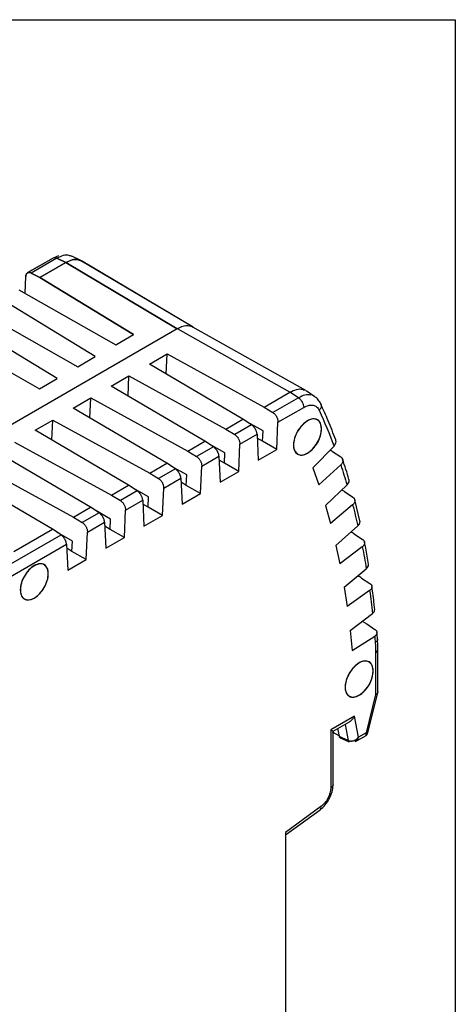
# Model space of a CAD drawing. Header units: millimetres. Extents: x 10 to 410, y 10 to 314.
# Tile 30 of 30: x 382 to 410, y 252 to 314. Entities that reach past the tile are written whole.
import ezdxf

# ---------------------------------------------------------------- set-up
doc = ezdxf.new("R2010")
doc.units = ezdxf.units.MM
doc.header["$LTSCALE"] = 1.5
doc.layers.add('TEXT', color=140, linetype='Continuous', lineweight=25)

msp = doc.modelspace()

# ---------------------------------------------------------------- linework, layer by layer
for p, q in [((384.204, 299.292), (382.576, 298.352)), ((384.204, 299.292), (382.582, 298.355)), ((384.538, 299.44), (384.204, 299.292)), ((384.538, 299.44), (384.204, 299.292)), ((385.95, 299.13), (385.385, 299.402)), ((385.968, 299.122), (385.385, 299.402)), ((384.436, 299.277), (382.828, 298.349)), ((384.436, 299.277), (382.828, 298.349)), ((383.369, 298.061), (385.003, 299.004)), ((385.003, 299.004), (383.369, 298.061)), ((384.436, 299.277), (385.003, 299.004)), ((385.003, 299.004), (384.436, 299.277)), ((385.003, 299.004), (392.022, 294.833)), ((392.032, 294.827), (385.003, 299.004)), ((393.032, 294.926), (385.991, 299.11)), ((393.032, 294.926), (386.004, 299.102)), ((382.433, 297.071), (382.48, 298.127)), ((383.369, 298.061), (382.828, 298.349)), ((382.828, 298.349), (383.369, 298.061)), ((389.271, 294.468), (383.369, 298.061)), ((383.369, 298.061), (389.271, 294.468)), ((382.04, 297.294), (388.158, 293.826)), ((386.867, 293.08), (380.964, 296.673)), ((379.636, 295.906), (385.754, 292.438)), ((384.463, 291.692), (378.56, 295.285)), ((392.032, 294.827), (374.689, 284.815)), ((392.032, 294.827), (374.689, 284.815)), ((377.232, 294.518), (383.35, 291.05)), ((388.158, 293.826), (389.271, 294.468)), ((392.022, 294.833), (392.032, 294.827)), ((392.042, 294.821), (392.032, 294.827)), ((392.042, 294.821), (392.032, 294.827)), ((399.145, 290.84), (392.042, 294.821)), ((400.156, 290.932), (393.025, 294.93)), ((400.156, 290.932), (393.025, 294.93)), ((385.754, 292.438), (386.867, 293.08)), ((390.28, 292.601), (391.392, 293.244)), ((391.337, 291.979), (391.392, 293.244)), ((391.392, 293.244), (397.511, 289.897)), ((391.392, 293.244), (397.511, 289.897)), ((396.182, 289.13), (390.28, 292.601)), ((387.875, 291.213), (388.988, 291.856)), ((388.932, 290.592), (388.988, 291.856)), ((388.988, 291.856), (395.107, 288.509)), ((383.35, 291.05), (384.463, 291.692)), ((393.778, 287.742), (387.875, 291.213)), ((397.511, 289.897), (399.145, 290.84)), ((397.511, 289.897), (399.145, 290.84)), ((399.675, 290.479), (399.145, 290.84)), ((400.72, 290.549), (400.177, 290.92)), ((400.72, 290.549), (400.177, 290.92)), ((385.471, 289.825), (386.584, 290.468)), ((386.528, 289.204), (386.584, 290.468)), ((386.584, 290.468), (392.702, 287.121)), ((399.675, 290.479), (398.068, 289.551)), ((391.374, 286.354), (385.471, 289.825)), ((397.511, 289.897), (398.068, 289.551)), ((397.511, 289.897), (398.068, 289.551)), ((398.39, 288.943), (400.01, 289.878)), ((398.39, 288.943), (400.01, 289.878)), ((383.067, 288.437), (384.18, 289.08)), ((384.124, 287.816), (384.18, 289.08)), ((384.18, 289.08), (390.298, 285.733)), ((395.107, 288.509), (396.182, 289.13)), ((396.723, 288.775), (395.663, 288.163)), ((396.723, 288.775), (396.182, 289.13)), ((397.444, 288.388), (396.463, 288.945)), ((398.314, 287.217), (398.39, 288.943)), ((398.314, 287.217), (398.39, 288.943)), ((388.97, 284.966), (383.067, 288.437)), ((395.107, 288.509), (395.663, 288.163)), ((395.986, 287.555), (397.071, 288.181)), ((395.986, 287.555), (397.071, 288.181)), ((397.071, 288.181), (397.147, 286.543)), ((397.071, 288.181), (397.147, 286.543)), ((397.415, 287.736), (397.444, 288.388)), ((397.415, 287.736), (397.444, 288.388)), ((381.776, 287.692), (387.894, 284.345)), ((392.702, 287.121), (393.778, 287.742)), ((394.319, 287.387), (393.778, 287.742)), ((395.04, 287), (394.059, 287.557)), ((395.909, 285.829), (395.986, 287.555)), ((395.909, 285.829), (395.986, 287.555)), ((397.415, 287.736), (397.082, 287.929)), ((398.314, 287.217), (397.415, 287.736)), ((386.565, 283.578), (380.663, 287.049)), ((392.702, 287.121), (393.259, 286.775)), ((394.319, 287.387), (393.259, 286.775)), ((395.011, 286.348), (395.04, 287)), ((395.011, 286.348), (395.04, 287)), ((397.147, 286.543), (398.314, 287.217)), ((397.147, 286.543), (398.314, 287.217)), ((401.923, 287.438), (400.596, 286.059)), ((401.923, 287.438), (400.596, 286.059)), ((401.827, 287.101), (402.351, 286.75)), ((401.827, 287.101), (402.351, 286.75)), ((379.372, 286.304), (385.49, 282.957)), ((390.298, 285.733), (391.374, 286.354)), ((391.915, 285.999), (391.374, 286.354)), ((393.582, 286.167), (394.666, 286.793)), ((393.582, 286.167), (394.666, 286.793)), ((394.666, 286.793), (394.743, 285.155)), ((394.666, 286.793), (394.743, 285.155)), ((395.011, 286.348), (394.678, 286.541)), ((395.909, 285.829), (395.011, 286.348)), ((384.161, 282.19), (378.259, 285.662)), ((390.298, 285.733), (390.855, 285.388)), ((391.915, 285.999), (390.855, 285.388)), ((392.636, 285.613), (391.655, 286.169)), ((393.505, 284.441), (393.582, 286.167)), ((393.505, 284.441), (393.582, 286.167)), ((394.743, 285.155), (395.909, 285.829)), ((394.743, 285.155), (395.909, 285.829)), ((400.596, 286.059), (400.972, 285)), ((400.596, 286.059), (400.972, 285)), ((402.348, 286.244), (400.972, 285)), ((391.178, 284.779), (392.262, 285.405)), ((391.178, 284.779), (392.262, 285.405)), ((392.262, 285.405), (392.339, 283.767)), ((392.262, 285.405), (392.339, 283.767)), ((392.607, 284.96), (392.274, 285.153)), ((392.607, 284.96), (392.636, 285.613)), ((392.607, 284.96), (392.636, 285.613)), ((387.894, 284.345), (388.97, 284.966)), ((389.51, 284.611), (388.451, 284)), ((389.51, 284.611), (388.97, 284.966)), ((390.231, 284.225), (389.251, 284.781)), ((391.101, 283.053), (391.178, 284.779)), ((391.101, 283.053), (391.178, 284.779)), ((392.339, 283.767), (393.505, 284.441)), ((392.339, 283.767), (393.505, 284.441)), ((393.505, 284.441), (392.607, 284.96)), ((401.391, 283.679), (402.746, 284.987)), ((402.585, 284.564), (403.108, 284.215)), ((402.585, 284.564), (403.108, 284.215)), ((387.894, 284.345), (388.451, 284)), ((388.773, 283.391), (389.858, 284.017)), ((388.773, 283.391), (389.858, 284.017)), ((389.858, 284.017), (389.934, 282.379)), ((389.858, 284.017), (389.934, 282.379)), ((390.203, 283.573), (389.87, 283.765)), ((390.203, 283.573), (390.231, 284.225)), ((390.203, 283.573), (390.231, 284.225)), ((403.557, 282.73), (403.228, 284.047)), ((403.557, 282.73), (403.228, 284.047)), ((385.49, 282.957), (386.565, 283.578)), ((387.106, 283.223), (386.047, 282.612)), ((387.106, 283.223), (386.565, 283.578)), ((387.827, 282.837), (386.847, 283.394)), ((388.697, 281.665), (388.773, 283.391)), ((388.697, 281.665), (388.773, 283.391)), ((391.101, 283.053), (390.203, 283.573)), ((401.391, 283.679), (401.705, 282.562)), ((401.391, 283.679), (401.705, 282.562)), ((403.1, 283.728), (401.705, 282.562)), ((385.49, 282.957), (386.047, 282.612)), ((386.369, 282.003), (387.454, 282.63)), ((386.369, 282.003), (387.454, 282.63)), ((387.454, 282.63), (387.53, 280.992)), ((387.454, 282.63), (387.53, 280.992)), ((387.798, 282.185), (387.827, 282.837)), ((387.798, 282.185), (387.827, 282.837)), ((389.934, 282.379), (391.101, 283.053)), ((389.934, 282.379), (391.101, 283.053)), ((381.724, 280.783), (384.161, 282.19)), ((384.702, 281.835), (384.161, 282.19)), ((385.423, 281.449), (384.443, 282.006)), ((386.293, 280.277), (386.369, 282.003)), ((386.293, 280.277), (386.369, 282.003)), ((387.798, 282.185), (387.466, 282.377)), ((388.697, 281.665), (387.798, 282.185)), ((402.048, 281.172), (403.426, 282.406)), ((380.175, 279.222), (384.702, 281.835)), ((385.394, 280.797), (385.423, 281.449)), ((385.394, 280.797), (385.423, 281.449)), ((387.53, 280.992), (388.697, 281.665)), ((387.53, 280.992), (388.697, 281.665)), ((403.199, 281.9), (403.721, 281.552)), ((403.199, 281.9), (403.721, 281.552)), ((380.548, 278.643), (385.05, 281.242)), ((380.548, 278.643), (385.05, 281.242)), ((385.05, 281.242), (385.126, 279.604)), ((385.05, 281.242), (385.126, 279.604)), ((385.394, 280.797), (385.062, 280.989)), ((386.293, 280.277), (385.394, 280.797)), ((402.048, 281.172), (402.298, 280)), ((402.048, 281.172), (402.298, 280)), ((403.709, 281.084), (402.298, 280)), ((385.126, 279.604), (386.293, 280.277)), ((385.126, 279.604), (386.293, 280.277)), ((402.564, 278.546), (403.961, 279.701)), ((403.666, 279.116), (404.187, 278.769)), ((403.666, 279.116), (404.187, 278.769)), ((402.564, 278.546), (402.751, 277.324)), ((402.564, 278.546), (402.751, 277.324)), ((404.172, 278.322), (402.751, 277.324)), ((402.938, 275.809), (404.35, 276.883)), ((403.699, 276.388), (403.984, 276.221)), ((403.699, 276.388), (403.984, 276.221)), ((402.938, 275.809), (403.06, 274.54)), ((402.938, 275.809), (403.06, 274.54)), ((403.984, 276.221), (404.505, 275.875)), ((403.06, 274.54), (404.488, 275.45)), ((403.06, 274.54), (404.488, 275.45)), ((404.69, 271.935), (404.69, 274.614)), ((404.69, 271.935), (404.69, 274.614)), ((404.543, 274.41), (404.543, 271.777)), ((404.543, 274.41), (404.543, 271.777)), ((404.543, 271.777), (403.943, 269.35)), ((404.543, 271.777), (403.943, 269.35)), ((404.055, 269.355), (404.686, 271.906)), ((404.055, 269.355), (404.686, 271.906)), ((403.216, 270.4), (401.715, 269.534)), ((403.216, 270.4), (401.715, 269.534)), ((403.47, 269.078), (403.216, 270.4)), ((403.47, 269.078), (403.216, 270.4)), ((401.715, 269.534), (401.715, 265.867)), ((401.715, 269.534), (401.715, 265.867)), ((401.861, 269.449), (402.907, 270.053)), ((401.861, 269.449), (402.907, 270.053)), ((402.149, 269.615), (402.239, 269.147)), ((402.149, 269.615), (402.239, 269.147)), ((402.617, 269.886), (402.812, 268.873)), ((402.246, 269.153), (401.835, 269.396)), ((401.861, 266.071), (401.861, 269.449)), ((401.861, 266.071), (401.861, 269.449)), ((402.246, 269.153), (401.861, 269.381)), ((402.239, 269.147), (402.812, 268.873)), ((402.239, 269.147), (402.812, 268.873)), ((402.306, 269.047), (402.88, 268.776)), ((402.306, 269.047), (402.88, 268.776)), ((403.286, 268.802), (403.943, 269.182)), ((403.286, 268.802), (403.943, 269.182)), ((403.943, 269.35), (403.47, 269.078)), ((403.943, 269.35), (403.47, 269.078)), ((403.25, 268.781), (403.283, 268.801)), ((403.25, 268.781), (403.283, 268.801)), ((401.101, 264.704), (398.868, 263.076)), ((401.101, 264.704), (398.868, 263.076)), ((398.868, 262.919), (401.042, 264.505)), ((398.868, 262.919), (401.042, 264.505)), ((398.868, 263.076), (398.868, 243.992)), ((398.868, 263.076), (398.868, 243.992))]:
    msp.add_line(p, q)
at = {"flags": 128}
for points in [[(401.135, 288.519), (401.096, 288.797), (400.982, 289.005), (400.802, 289.125), (400.574, 289.145), (400.317, 289.065), (400.055, 288.89), (399.809, 288.637), (399.603, 288.329), (399.455, 287.992), (399.377, 287.656), (399.377, 287.352), (399.455, 287.106), (399.603, 286.94), (399.809, 286.869), (400.055, 286.9), (400.317, 287.029), (400.574, 287.245), (400.802, 287.529), (400.982, 287.855), (401.096, 288.195), (401.135, 288.519)], [(383.9, 279.386), (383.861, 279.664), (383.747, 279.872), (383.568, 279.992), (383.34, 280.012), (383.083, 279.932), (382.82, 279.757), (382.575, 279.505), (382.369, 279.196), (382.22, 278.859), (382.143, 278.523), (382.143, 278.219), (382.22, 277.973), (382.369, 277.807), (382.575, 277.737), (382.82, 277.767), (383.083, 277.896), (383.34, 278.112), (383.568, 278.396), (383.747, 278.722), (383.861, 279.062), (383.9, 279.386)], [(404.395, 273.253), (404.356, 273.531), (404.241, 273.74), (404.062, 273.859), (403.834, 273.879), (403.577, 273.799), (403.314, 273.624), (403.069, 273.372), (402.863, 273.063), (402.715, 272.726), (402.637, 272.391), (402.637, 272.086), (402.715, 271.84), (402.863, 271.675), (403.069, 271.604), (403.314, 271.634), (403.577, 271.763), (403.834, 271.979), (404.062, 272.263), (404.241, 272.59), (404.356, 272.93), (404.395, 273.253)]]:
    msp.add_lwpolyline(points, dxfattribs=at)
for centre, radius, start, end in [((404.443, 274.636), 0.248, 293.88347, 354.7972), ((400.901, 264.655), 0.206, 313.13643, 14.00961)]:
    msp.add_arc(centre, radius, start, end)
for centre, major_axis, ratio, start_param, end_param in [((392.032, 293.194), (1, 1.732), 0.577352, 6.275917, 7.068456), ((392.032, 293.194), (1, 1.732), 0.577352, 0.007268, 0.785271), ((2342.865, -929.43), (3761.565, -2223.165), 0.01604, 2.122446, 2.122491), ((2341.096, -930.968), (3758.049, -2226.228), 0.015532, 2.121947, 2.122001), ((2339.305, -932.403), (3754.487, -2229.09), 0.014977, 2.121463, 2.121527), ((2337.498, -933.733), (3750.89, -2231.744), 0.014376, 2.120996, 2.121071)]:
    msp.add_ellipse(centre, major_axis=major_axis, ratio=ratio, start_param=start_param, end_param=end_param)
for points, knots in [([(384.436, 299.277), (384.391, 299.295), (384.304, 299.331), (384.237, 299.303), (384.205, 299.29)], [0, 0, 0, 0, 0.517735, 1, 1, 1, 1]), ([(384.436, 299.277), (384.391, 299.295), (384.304, 299.331), (384.237, 299.303), (384.205, 299.29)], [0, 0, 0, 0, 0.517735, 1, 1, 1, 1]), ([(385.375, 299.383), (385.323, 299.412), (385.172, 299.495), (384.845, 299.473), (384.572, 299.342), (384.436, 299.277)], [0, 0, 0, 0, 0.20779, 0.603863, 1, 1, 1, 1]), ([(385.375, 299.383), (385.323, 299.412), (385.172, 299.495), (384.845, 299.473), (384.572, 299.342), (384.436, 299.277)], [0, 0, 0, 0, 0.2077898, 0.6038634, 1, 1, 1, 1]), ([(385.003, 299.004), (385.138, 299.069), (385.409, 299.198), (385.701, 299.229), (385.824, 299.166), (385.846, 299.155)], [0, 0, 0, 0, 0.4510549, 0.9020622, 1, 1, 1, 1]), ([(385.996, 299.086), (385.927, 299.125), (385.759, 299.221), (385.411, 299.202), (385.139, 299.07), (385.003, 299.004)], [0, 0, 0, 0, 0.259548, 0.629755, 1, 1, 1, 1]), ([(382.828, 298.349), (382.814, 298.356), (382.786, 298.37), (382.744, 298.382), (382.695, 298.389), (382.641, 298.385), (382.587, 298.362), (382.542, 298.322), (382.509, 298.267), (382.487, 298.202), (382.482, 298.152), (382.48, 298.127)], [0, 0, 0, 0, 0.079776, 0.159612, 0.24069, 0.368776, 0.499867, 0.628006, 0.75917, 0.878847, 1, 1, 1, 1]), ([(382.48, 298.127), (382.482, 298.147), (382.485, 298.186), (382.498, 298.237), (382.516, 298.281), (382.54, 298.317), (382.569, 298.346), (382.601, 298.368), (382.636, 298.381), (382.673, 298.388), (382.711, 298.387), (382.75, 298.38), (382.789, 298.368), (382.815, 298.355), (382.828, 298.349)], [0, 0, 0, 0, 0.0941151, 0.1862633, 0.2764461, 0.3646655, 0.4509233, 0.5352215, 0.6175625, 0.6979486, 0.7763824, 0.8528668, 0.9274049, 1, 1, 1, 1]), ([(399.145, 290.84), (399.284, 290.903), (399.562, 291.03), (399.871, 291.055), (400.004, 290.985), (400.038, 290.967)], [0, 0, 0, 0, 0.427291, 0.854539, 1, 1, 1, 1]), ([(399.145, 290.84), (399.284, 290.903), (399.562, 291.03), (399.871, 291.055), (400.004, 290.985), (400.038, 290.967)], [0, 0, 0, 0, 0.4272913, 0.8545389, 1, 1, 1, 1]), ([(400.451, 290.655), (400.333, 290.663), (400.092, 290.68), (399.816, 290.547), (399.675, 290.479)], [0, 0, 0, 0, 0.492653, 1, 1, 1, 1]), ([(400.451, 290.655), (400.333, 290.663), (400.092, 290.68), (399.816, 290.547), (399.675, 290.479)], [0, 0, 0, 0, 0.492653, 1, 1, 1, 1]), ([(399.675, 290.479), (399.716, 290.454), (399.802, 290.382), (399.92, 290.219), (399.996, 290.034), (400.01, 289.925), (400.01, 289.878)], [0, 0, 0, 0, 0.249991, 0.499997, 0.750003, 1.000009, 1.000009, 1.000009, 1.000009]), ([(399.675, 290.479), (399.716, 290.454), (399.802, 290.382), (399.92, 290.219), (399.996, 290.034), (400.01, 289.925), (400.01, 289.878)], [0, 0, 0, 0, 0.249991, 0.499997, 0.750003, 1.000009, 1.000009, 1.000009, 1.000009]), ([(400.01, 289.878), (400.063, 289.908), (400.167, 289.96), (400.294, 290), (400.392, 290.018), (400.487, 290.025), (400.646, 290.014), (400.839, 289.923), (400.948, 289.779), (400.988, 289.691)], [0, 0, 0, 0, 0.00021866, 0.00043732, 0.00054665, 0.00065598, 0.00087464, 0.00131196, 0.001749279, 0.001749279, 0.001749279, 0.001749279]), ([(400.01, 289.878), (400.063, 289.908), (400.167, 289.96), (400.294, 290), (400.392, 290.018), (400.487, 290.025), (400.646, 290.014), (400.839, 289.923), (400.948, 289.779), (400.988, 289.691)], [0, 0, 0, 0, 0.00021866, 0.00043732, 0.00054665, 0.00065598, 0.00087464, 0.00131196, 0.001749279, 0.001749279, 0.001749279, 0.001749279]), ([(401.086, 290.11), (401.039, 290.196), (400.944, 290.368), (400.803, 290.483), (400.732, 290.54)], [0, 0, 0, 0, 0.4983985, 1, 1, 1, 1]), ([(401.086, 290.11), (401.039, 290.196), (400.944, 290.368), (400.803, 290.483), (400.732, 290.54)], [0, 0, 0, 0, 0.498399, 1, 1, 1, 1]), ([(401.082, 290.109), (401.097, 290.069), (401.129, 289.984), (401.096, 289.831), (401.024, 289.738), (400.988, 289.691)], [0, 0, 0, 0, 0.308038, 0.654019, 1, 1, 1, 1]), ([(401.082, 290.109), (401.097, 290.069), (401.129, 289.984), (401.096, 289.831), (401.024, 289.738), (400.988, 289.691)], [0, 0, 0, 0, 0.308038, 0.654019, 1, 1, 1, 1]), ([(402.031, 287.821), (401.877, 288.229), (401.582, 289.01), (401.244, 289.747), (401.083, 290.098)], [0, 0, 0, 0, 0.523382, 1, 1, 1, 1]), ([(402.031, 287.821), (401.877, 288.229), (401.582, 289.01), (401.244, 289.747), (401.083, 290.098)], [0, 0, 0, 0, 0.523382, 1, 1, 1, 1]), ([(398.068, 289.551), (398.083, 289.541), (398.115, 289.519), (398.162, 289.478), (398.208, 289.429), (398.252, 289.372), (398.292, 289.309), (398.327, 289.241), (398.356, 289.168), (398.377, 289.092), (398.39, 289.015), (398.39, 288.967), (398.39, 288.943)], [0, 0, 0, 0, 0.0873537, 0.1775051, 0.2704599, 0.366223, 0.4647988, 0.5661915, 0.6704048, 0.7774419, 0.8873061, 1, 1, 1, 1]), ([(398.068, 289.551), (398.083, 289.541), (398.115, 289.519), (398.162, 289.478), (398.208, 289.429), (398.252, 289.372), (398.292, 289.309), (398.327, 289.241), (398.356, 289.168), (398.377, 289.092), (398.39, 289.015), (398.39, 288.967), (398.39, 288.943)], [0, 0, 0, 0, 0.087354, 0.177505, 0.27046, 0.366223, 0.464799, 0.566191, 0.670405, 0.777442, 0.887306, 1, 1, 1, 1]), ([(397.071, 288.181), (397.069, 288.2), (397.066, 288.239), (397.053, 288.3), (397.034, 288.361), (397.01, 288.421), (396.982, 288.479), (396.95, 288.535), (396.915, 288.587), (396.878, 288.634), (396.84, 288.677), (396.801, 288.715), (396.762, 288.748), (396.736, 288.766), (396.723, 288.775)], [0, 0, 0, 0, 0.0941151, 0.1862633, 0.2764461, 0.3646655, 0.4509233, 0.5352215, 0.6175625, 0.6979486, 0.7763824, 0.8528668, 0.9274049, 1, 1, 1, 1]), ([(397.071, 288.181), (397.069, 288.2), (397.066, 288.239), (397.053, 288.3), (397.034, 288.361), (397.01, 288.421), (396.982, 288.479), (396.95, 288.535), (396.915, 288.587), (396.878, 288.634), (396.84, 288.677), (396.801, 288.715), (396.762, 288.748), (396.736, 288.766), (396.723, 288.775)], [0, 0, 0, 0, 0.094115, 0.186263, 0.276446, 0.364666, 0.450923, 0.535222, 0.617562, 0.697949, 0.776382, 0.852867, 0.927405, 1, 1, 1, 1]), ([(401.135, 288.519), (401.135, 288.652), (401.112, 288.773), (401.024, 288.968), (400.958, 289.044), (400.794, 289.138), (400.696, 289.157), (400.483, 289.136), (400.367, 289.096), (400.136, 288.962), (400.02, 288.869), (399.806, 288.643), (399.708, 288.511), (399.544, 288.228), (399.479, 288.077), (399.39, 287.779), (399.367, 287.632), (399.367, 287.498)], [0, 0, 0, 0, 0.125, 0.125, 0.25, 0.25, 0.375, 0.375, 0.5, 0.5, 0.625, 0.625, 0.75, 0.75, 0.875, 0.875, 1, 1, 1, 1]), ([(395.663, 288.163), (395.679, 288.153), (395.711, 288.131), (395.758, 288.09), (395.804, 288.041), (395.848, 287.985), (395.888, 287.921), (395.923, 287.853), (395.952, 287.78), (395.973, 287.704), (395.986, 287.628), (395.986, 287.579), (395.986, 287.555)], [0, 0, 0, 0, 0.087354, 0.177505, 0.27046, 0.366223, 0.464799, 0.566191, 0.670405, 0.777442, 0.887306, 1, 1, 1, 1]), ([(395.663, 288.163), (395.679, 288.153), (395.711, 288.131), (395.758, 288.09), (395.804, 288.041), (395.848, 287.985), (395.888, 287.921), (395.923, 287.853), (395.952, 287.78), (395.973, 287.704), (395.986, 287.628), (395.986, 287.579), (395.986, 287.555)], [0, 0, 0, 0, 0.087354, 0.177505, 0.27046, 0.366223, 0.464799, 0.566191, 0.670405, 0.777442, 0.887306, 1, 1, 1, 1]), ([(399.367, 287.498), (399.367, 287.365), (399.39, 287.244), (399.479, 287.049), (399.544, 286.973), (399.708, 286.879), (399.806, 286.86), (400.02, 286.881), (400.136, 286.921), (400.367, 287.055), (400.483, 287.148), (400.696, 287.374), (400.794, 287.506), (400.958, 287.789), (401.024, 287.94), (401.112, 288.238), (401.135, 288.385), (401.135, 288.519)], [0, 0, 0, 0, 0.125, 0.125, 0.25, 0.25, 0.375, 0.375, 0.5, 0.5, 0.625, 0.625, 0.75, 0.75, 0.875, 0.875, 1, 1, 1, 1]), ([(401.923, 287.438), (401.958, 287.482), (402.031, 287.573), (402.067, 287.714), (402.039, 287.79), (402.028, 287.82)], [0, 0, 0, 0, 0.359147, 0.745693, 1, 1, 1, 1]), ([(401.923, 287.438), (401.958, 287.482), (402.031, 287.573), (402.067, 287.714), (402.039, 287.79), (402.028, 287.82)], [0, 0, 0, 0, 0.3591468, 0.7456931, 1, 1, 1, 1]), ([(394.666, 286.793), (394.665, 286.813), (394.662, 286.851), (394.649, 286.912), (394.63, 286.973), (394.606, 287.033), (394.578, 287.091), (394.546, 287.147), (394.511, 287.199), (394.474, 287.246), (394.435, 287.289), (394.396, 287.327), (394.357, 287.36), (394.332, 287.378), (394.319, 287.387)], [0, 0, 0, 0, 0.094115, 0.186263, 0.276446, 0.364666, 0.450923, 0.535222, 0.617562, 0.697949, 0.776382, 0.852867, 0.927405, 1, 1, 1, 1]), ([(394.666, 286.793), (394.665, 286.813), (394.662, 286.851), (394.649, 286.912), (394.63, 286.973), (394.606, 287.033), (394.578, 287.091), (394.546, 287.147), (394.511, 287.199), (394.474, 287.246), (394.435, 287.289), (394.396, 287.327), (394.357, 287.36), (394.332, 287.378), (394.319, 287.387)], [0, 0, 0, 0, 0.094115, 0.186263, 0.276446, 0.364666, 0.450923, 0.535222, 0.617562, 0.697949, 0.776382, 0.852867, 0.927405, 1, 1, 1, 1]), ([(393.259, 286.775), (393.275, 286.765), (393.307, 286.744), (393.354, 286.702), (393.4, 286.653), (393.444, 286.597), (393.484, 286.534), (393.519, 286.465), (393.548, 286.392), (393.569, 286.316), (393.582, 286.24), (393.582, 286.191), (393.582, 286.167)], [0, 0, 0, 0, 0.0873537, 0.1775051, 0.2704599, 0.366223, 0.4647988, 0.5661915, 0.6704048, 0.7774419, 0.8873061, 1, 1, 1, 1]), ([(393.259, 286.775), (393.275, 286.765), (393.307, 286.744), (393.354, 286.702), (393.4, 286.653), (393.444, 286.597), (393.484, 286.534), (393.519, 286.465), (393.548, 286.392), (393.569, 286.316), (393.582, 286.24), (393.582, 286.191), (393.582, 286.167)], [0, 0, 0, 0, 0.087354, 0.177505, 0.27046, 0.366223, 0.464799, 0.566191, 0.670405, 0.777442, 0.887306, 1, 1, 1, 1]), ([(402.351, 286.75), (402.366, 286.739), (402.396, 286.717), (402.431, 286.677), (402.459, 286.632), (402.478, 286.582), (402.486, 286.528), (402.483, 286.471), (402.468, 286.412), (402.44, 286.354), (402.401, 286.296), (402.365, 286.262), (402.348, 286.244)], [0, 0, 0, 0, 0.09087, 0.18376, 0.278675, 0.375618, 0.474591, 0.575597, 0.678638, 0.783718, 0.890838, 1, 1, 1, 1]), ([(402.351, 286.75), (402.366, 286.739), (402.396, 286.717), (402.431, 286.677), (402.459, 286.632), (402.478, 286.582), (402.486, 286.528), (402.483, 286.471), (402.468, 286.412), (402.44, 286.354), (402.401, 286.296), (402.365, 286.262), (402.348, 286.244)], [0, 0, 0, 0, 0.09087, 0.18376, 0.278675, 0.375618, 0.474591, 0.575597, 0.678638, 0.783718, 0.890838, 1, 1, 1, 1]), ([(402.862, 285.336), (402.802, 285.548), (402.681, 285.978), (402.537, 286.386), (402.464, 286.593)], [0, 0, 0, 0, 0.493806, 1, 1, 1, 1]), ([(402.862, 285.336), (402.802, 285.548), (402.681, 285.978), (402.537, 286.386), (402.464, 286.593)], [0, 0, 0, 0, 0.493806, 1, 1, 1, 1]), ([(392.262, 285.405), (392.261, 285.425), (392.258, 285.463), (392.245, 285.524), (392.226, 285.585), (392.202, 285.645), (392.174, 285.703), (392.142, 285.759), (392.107, 285.811), (392.07, 285.859), (392.031, 285.901), (391.992, 285.939), (391.953, 285.972), (391.927, 285.99), (391.915, 285.999)], [0, 0, 0, 0, 0.0941151, 0.1862633, 0.2764461, 0.3646655, 0.4509233, 0.5352215, 0.6175625, 0.6979486, 0.7763824, 0.8528668, 0.9274049, 1, 1, 1, 1]), ([(392.262, 285.405), (392.261, 285.425), (392.258, 285.463), (392.245, 285.524), (392.226, 285.585), (392.202, 285.645), (392.174, 285.703), (392.142, 285.759), (392.107, 285.811), (392.07, 285.859), (392.031, 285.901), (391.992, 285.939), (391.953, 285.972), (391.927, 285.99), (391.915, 285.999)], [0, 0, 0, 0, 0.094115, 0.186263, 0.276446, 0.364666, 0.450923, 0.535222, 0.617562, 0.697949, 0.776382, 0.852867, 0.927405, 1, 1, 1, 1]), ([(390.855, 285.388), (390.871, 285.377), (390.903, 285.356), (390.95, 285.314), (390.996, 285.265), (391.04, 285.209), (391.08, 285.146), (391.115, 285.077), (391.144, 285.004), (391.165, 284.928), (391.178, 284.852), (391.178, 284.804), (391.178, 284.779)], [0, 0, 0, 0, 0.087354, 0.177505, 0.27046, 0.366223, 0.464799, 0.566191, 0.670405, 0.777442, 0.887306, 1, 1, 1, 1]), ([(390.855, 285.388), (390.871, 285.377), (390.903, 285.356), (390.95, 285.314), (390.996, 285.265), (391.04, 285.209), (391.08, 285.146), (391.115, 285.077), (391.144, 285.004), (391.165, 284.928), (391.178, 284.852), (391.178, 284.804), (391.178, 284.779)], [0, 0, 0, 0, 0.0873537, 0.1775051, 0.2704599, 0.366223, 0.4647988, 0.5661915, 0.6704048, 0.7774419, 0.8873061, 1, 1, 1, 1]), ([(402.746, 284.987), (402.782, 285.029), (402.856, 285.116), (402.894, 285.245), (402.869, 285.313), (402.861, 285.336)], [0, 0, 0, 0, 0.379224, 0.78738, 1, 1, 1, 1]), ([(402.746, 284.987), (402.782, 285.029), (402.856, 285.116), (402.894, 285.245), (402.869, 285.313), (402.861, 285.336)], [0, 0, 0, 0, 0.379224, 0.78738, 1, 1, 1, 1]), ([(389.858, 284.017), (389.857, 284.037), (389.853, 284.075), (389.84, 284.136), (389.822, 284.197), (389.798, 284.257), (389.769, 284.316), (389.737, 284.371), (389.702, 284.423), (389.665, 284.471), (389.627, 284.514), (389.588, 284.551), (389.549, 284.584), (389.523, 284.602), (389.51, 284.611)], [0, 0, 0, 0, 0.0941151, 0.1862633, 0.2764461, 0.3646655, 0.4509233, 0.5352215, 0.6175625, 0.6979486, 0.7763824, 0.8528668, 0.9274049, 1, 1, 1, 1]), ([(389.858, 284.017), (389.857, 284.037), (389.853, 284.075), (389.84, 284.136), (389.822, 284.197), (389.798, 284.257), (389.769, 284.316), (389.737, 284.371), (389.702, 284.423), (389.665, 284.471), (389.627, 284.514), (389.588, 284.551), (389.549, 284.584), (389.523, 284.602), (389.51, 284.611)], [0, 0, 0, 0, 0.094115, 0.186263, 0.276446, 0.364666, 0.450923, 0.535222, 0.617562, 0.697949, 0.776382, 0.852867, 0.927405, 1, 1, 1, 1]), ([(388.451, 284), (388.467, 283.989), (388.499, 283.968), (388.546, 283.926), (388.592, 283.877), (388.635, 283.821), (388.675, 283.758), (388.711, 283.689), (388.74, 283.616), (388.761, 283.54), (388.773, 283.464), (388.773, 283.416), (388.773, 283.391)], [0, 0, 0, 0, 0.087354, 0.177505, 0.27046, 0.366223, 0.464799, 0.566191, 0.670405, 0.777442, 0.887306, 1, 1, 1, 1]), ([(388.451, 284), (388.467, 283.989), (388.499, 283.968), (388.546, 283.926), (388.592, 283.877), (388.635, 283.821), (388.675, 283.758), (388.711, 283.689), (388.74, 283.616), (388.761, 283.54), (388.773, 283.464), (388.773, 283.416), (388.773, 283.391)], [0, 0, 0, 0, 0.087354, 0.177505, 0.27046, 0.366223, 0.464799, 0.566191, 0.670405, 0.777442, 0.887306, 1, 1, 1, 1]), ([(403.108, 284.215), (403.123, 284.204), (403.153, 284.182), (403.189, 284.143), (403.216, 284.098), (403.234, 284.05), (403.242, 283.998), (403.238, 283.943), (403.222, 283.887), (403.194, 283.831), (403.154, 283.777), (403.118, 283.744), (403.1, 283.728)], [0, 0, 0, 0, 0.09087, 0.18376, 0.278675, 0.375618, 0.474591, 0.575597, 0.678638, 0.783718, 0.890838, 1, 1, 1, 1]), ([(403.108, 284.215), (403.123, 284.204), (403.153, 284.182), (403.189, 284.143), (403.216, 284.098), (403.234, 284.05), (403.242, 283.998), (403.238, 283.943), (403.222, 283.887), (403.194, 283.831), (403.154, 283.777), (403.118, 283.744), (403.1, 283.728)], [0, 0, 0, 0, 0.0908696, 0.1837602, 0.2786751, 0.3756176, 0.4745905, 0.5755966, 0.6786383, 0.783718, 0.890838, 1, 1, 1, 1]), ([(387.454, 282.63), (387.452, 282.649), (387.449, 282.687), (387.436, 282.748), (387.418, 282.809), (387.394, 282.869), (387.365, 282.928), (387.333, 282.983), (387.298, 283.035), (387.261, 283.083), (387.223, 283.126), (387.184, 283.164), (387.145, 283.197), (387.119, 283.215), (387.106, 283.223)], [0, 0, 0, 0, 0.094115, 0.186263, 0.276446, 0.364666, 0.450923, 0.535222, 0.617562, 0.697949, 0.776382, 0.852867, 0.927405, 1, 1, 1, 1]), ([(387.454, 282.63), (387.452, 282.649), (387.449, 282.687), (387.436, 282.748), (387.418, 282.809), (387.394, 282.869), (387.365, 282.928), (387.333, 282.983), (387.298, 283.035), (387.261, 283.083), (387.223, 283.126), (387.184, 283.164), (387.145, 283.197), (387.119, 283.215), (387.106, 283.223)], [0, 0, 0, 0, 0.0941151, 0.1862633, 0.2764461, 0.3646655, 0.4509233, 0.5352215, 0.6175625, 0.6979486, 0.7763824, 0.8528668, 0.9274049, 1, 1, 1, 1]), ([(386.047, 282.612), (386.063, 282.601), (386.095, 282.58), (386.142, 282.538), (386.188, 282.489), (386.231, 282.433), (386.271, 282.37), (386.306, 282.301), (386.335, 282.228), (386.356, 282.153), (386.369, 282.076), (386.369, 282.028), (386.369, 282.003)], [0, 0, 0, 0, 0.087354, 0.177505, 0.27046, 0.366223, 0.464799, 0.566191, 0.670405, 0.777442, 0.887306, 1, 1, 1, 1]), ([(386.047, 282.612), (386.063, 282.601), (386.095, 282.58), (386.142, 282.538), (386.188, 282.489), (386.231, 282.433), (386.271, 282.37), (386.306, 282.301), (386.335, 282.228), (386.356, 282.153), (386.369, 282.076), (386.369, 282.028), (386.369, 282.003)], [0, 0, 0, 0, 0.087354, 0.177505, 0.27046, 0.366223, 0.464799, 0.566191, 0.670405, 0.777442, 0.887306, 1, 1, 1, 1]), ([(403.426, 282.406), (403.462, 282.445), (403.538, 282.527), (403.577, 282.647), (403.555, 282.709), (403.549, 282.727)], [0, 0, 0, 0, 0.393523, 0.817068, 1, 1, 1, 1]), ([(403.426, 282.406), (403.462, 282.445), (403.538, 282.527), (403.577, 282.647), (403.555, 282.709), (403.549, 282.727)], [0, 0, 0, 0, 0.393523, 0.817068, 1, 1, 1, 1]), ([(385.05, 281.242), (385.048, 281.261), (385.045, 281.299), (385.032, 281.36), (385.013, 281.421), (384.989, 281.481), (384.961, 281.54), (384.929, 281.595), (384.894, 281.647), (384.857, 281.695), (384.819, 281.738), (384.78, 281.776), (384.741, 281.809), (384.715, 281.827), (384.702, 281.835)], [0, 0, 0, 0, 0.094115, 0.186263, 0.276446, 0.364666, 0.450923, 0.535222, 0.617562, 0.697949, 0.776382, 0.852867, 0.927405, 1, 1, 1, 1]), ([(385.05, 281.242), (385.048, 281.261), (385.045, 281.299), (385.032, 281.36), (385.013, 281.421), (384.989, 281.481), (384.961, 281.54), (384.929, 281.595), (384.894, 281.647), (384.857, 281.695), (384.819, 281.738), (384.78, 281.776), (384.741, 281.809), (384.715, 281.827), (384.702, 281.835)], [0, 0, 0, 0, 0.094115, 0.186263, 0.276446, 0.364666, 0.450923, 0.535222, 0.617562, 0.697949, 0.776382, 0.852867, 0.927405, 1, 1, 1, 1]), ([(403.721, 281.552), (403.736, 281.541), (403.766, 281.519), (403.801, 281.48), (403.829, 281.437), (403.846, 281.39), (403.854, 281.34), (403.849, 281.287), (403.833, 281.234), (403.804, 281.181), (403.764, 281.13), (403.727, 281.1), (403.709, 281.084)], [0, 0, 0, 0, 0.09087, 0.18376, 0.278675, 0.375618, 0.474591, 0.575597, 0.678638, 0.783718, 0.890838, 1, 1, 1, 1]), ([(403.721, 281.552), (403.736, 281.541), (403.766, 281.519), (403.801, 281.48), (403.829, 281.437), (403.846, 281.39), (403.854, 281.34), (403.849, 281.287), (403.833, 281.234), (403.804, 281.181), (403.764, 281.13), (403.727, 281.1), (403.709, 281.084)], [0, 0, 0, 0, 0.09087, 0.18376, 0.278675, 0.375618, 0.474591, 0.575597, 0.678638, 0.783718, 0.890838, 1, 1, 1, 1]), ([(404.092, 279.991), (404.039, 280.329), (403.966, 280.798), (403.869, 281.248), (403.842, 281.373)], [0, 0, 0, 0, 0.721983, 1, 1, 1, 1]), ([(404.092, 279.991), (404.039, 280.329), (403.966, 280.798), (403.869, 281.248), (403.842, 281.373)], [0, 0, 0, 0, 0.721983, 1, 1, 1, 1]), ([(383.9, 279.386), (383.9, 279.52), (383.877, 279.64), (383.789, 279.836), (383.723, 279.911), (383.56, 280.006), (383.462, 280.025), (383.248, 280.003), (383.132, 279.963), (382.901, 279.83), (382.785, 279.736), (382.571, 279.511), (382.473, 279.378), (382.31, 279.095), (382.244, 278.944), (382.156, 278.646), (382.133, 278.499), (382.133, 278.365)], [0, 0, 0, 0, 0.125, 0.125, 0.25, 0.25, 0.375, 0.375, 0.5, 0.5, 0.625, 0.625, 0.75, 0.75, 0.875, 0.875, 1, 1, 1, 1]), ([(403.961, 279.701), (403.998, 279.739), (404.074, 279.816), (404.115, 279.924), (404.096, 279.978), (404.092, 279.991)], [0, 0, 0, 0, 0.41686, 0.865523, 1, 1, 1, 1]), ([(403.961, 279.701), (403.998, 279.739), (404.074, 279.816), (404.115, 279.924), (404.096, 279.978), (404.092, 279.991)], [0, 0, 0, 0, 0.41686, 0.865523, 1, 1, 1, 1]), ([(382.133, 278.365), (382.133, 278.232), (382.156, 278.112), (382.244, 277.916), (382.31, 277.84), (382.473, 277.746), (382.571, 277.727), (382.785, 277.748), (382.901, 277.788), (383.132, 277.922), (383.248, 278.015), (383.462, 278.241), (383.56, 278.373), (383.723, 278.657), (383.789, 278.808), (383.877, 279.106), (383.9, 279.252), (383.9, 279.386)], [0, 0, 0, 0, 0.125, 0.125, 0.25, 0.25, 0.375, 0.375, 0.5, 0.5, 0.625, 0.625, 0.75, 0.75, 0.875, 0.875, 1, 1, 1, 1]), ([(404.187, 278.769), (404.202, 278.758), (404.232, 278.736), (404.267, 278.699), (404.294, 278.657), (404.312, 278.611), (404.319, 278.563), (404.314, 278.513), (404.297, 278.462), (404.268, 278.413), (404.227, 278.365), (404.19, 278.337), (404.172, 278.322)], [0, 0, 0, 0, 0.09087, 0.18376, 0.278675, 0.375618, 0.474591, 0.575597, 0.678638, 0.783718, 0.890838, 1, 1, 1, 1]), ([(404.187, 278.769), (404.202, 278.758), (404.232, 278.736), (404.267, 278.699), (404.294, 278.657), (404.312, 278.611), (404.319, 278.563), (404.314, 278.513), (404.297, 278.462), (404.268, 278.413), (404.227, 278.365), (404.19, 278.337), (404.172, 278.322)], [0, 0, 0, 0, 0.09087, 0.18376, 0.278675, 0.375618, 0.474591, 0.575597, 0.678638, 0.783718, 0.890838, 1, 1, 1, 1]), ([(404.488, 277.147), (404.479, 277.251), (404.432, 277.739), (404.363, 278.211), (404.308, 278.581)], [0, 0, 0, 0, 0.2138773, 1, 1, 1, 1]), ([(404.488, 277.147), (404.479, 277.251), (404.432, 277.739), (404.363, 278.211), (404.308, 278.581)], [0, 0, 0, 0, 0.213877, 1, 1, 1, 1]), ([(404.35, 276.883), (404.387, 276.917), (404.463, 276.989), (404.505, 277.088), (404.489, 277.138), (404.486, 277.147)], [0, 0, 0, 0, 0.432769, 0.898553, 1, 1, 1, 1]), ([(404.35, 276.883), (404.387, 276.917), (404.463, 276.989), (404.505, 277.088), (404.489, 277.138), (404.486, 277.147)], [0, 0, 0, 0, 0.4327685, 0.8985532, 1, 1, 1, 1]), ([(404.505, 275.875), (404.52, 275.865), (404.549, 275.843), (404.585, 275.806), (404.612, 275.765), (404.629, 275.721), (404.636, 275.675), (404.631, 275.628), (404.614, 275.58), (404.584, 275.534), (404.543, 275.489), (404.506, 275.463), (404.488, 275.45)], [0, 0, 0, 0, 0.09087, 0.18376, 0.278675, 0.375618, 0.474591, 0.575597, 0.678638, 0.783718, 0.890838, 1, 1, 1, 1]), ([(404.505, 275.875), (404.52, 275.865), (404.549, 275.843), (404.585, 275.806), (404.612, 275.765), (404.629, 275.721), (404.636, 275.675), (404.631, 275.628), (404.614, 275.58), (404.584, 275.534), (404.543, 275.489), (404.506, 275.463), (404.488, 275.45)], [0, 0, 0, 0, 0.09087, 0.18376, 0.278675, 0.375618, 0.474591, 0.575597, 0.678638, 0.783718, 0.890838, 1, 1, 1, 1]), ([(404.66, 275.278), (404.662, 275.271), (404.676, 275.227), (404.635, 275.137), (404.559, 275.072), (404.52, 275.039)], [0, 0, 0, 0, 0.0772472, 0.5386236, 1, 1, 1, 1]), ([(404.66, 275.278), (404.662, 275.271), (404.676, 275.227), (404.635, 275.137), (404.559, 275.072), (404.52, 275.039)], [0, 0, 0, 0, 0.077247, 0.538624, 1, 1, 1, 1]), ([(404.661, 275.278), (404.655, 275.396), (404.648, 275.534), (404.634, 275.668), (404.632, 275.686)], [0, 0, 0, 0, 0.860197, 1, 1, 1, 1]), ([(404.661, 275.278), (404.655, 275.396), (404.648, 275.534), (404.634, 275.668), (404.632, 275.686)], [0, 0, 0, 0, 0.860197, 1, 1, 1, 1]), ([(404.69, 274.614), (404.689, 274.716), (404.687, 274.942), (404.673, 275.161), (404.665, 275.281)], [0, 0, 0, 0, 0.4522819, 1, 1, 1, 1]), ([(404.69, 274.614), (404.689, 274.716), (404.687, 274.942), (404.673, 275.161), (404.665, 275.281)], [0, 0, 0, 0, 0.452282, 1, 1, 1, 1]), ([(404.395, 273.253), (404.395, 273.387), (404.372, 273.507), (404.283, 273.703), (404.218, 273.778), (404.054, 273.873), (403.956, 273.892), (403.742, 273.871), (403.627, 273.83), (403.395, 273.697), (403.28, 273.603), (403.066, 273.378), (402.968, 273.246), (402.804, 272.962), (402.739, 272.811), (402.65, 272.513), (402.627, 272.366), (402.627, 272.233)], [0, 0, 0, 0, 0.125, 0.125, 0.25, 0.25, 0.375, 0.375, 0.5, 0.5, 0.625, 0.625, 0.75, 0.75, 0.875, 0.875, 1, 1, 1, 1]), ([(402.627, 272.233), (402.627, 272.099), (402.65, 271.979), (402.739, 271.783), (402.804, 271.708), (402.968, 271.613), (403.066, 271.594), (403.28, 271.615), (403.395, 271.655), (403.627, 271.789), (403.742, 271.882), (403.956, 272.108), (404.054, 272.24), (404.218, 272.524), (404.283, 272.675), (404.372, 272.973), (404.395, 273.12), (404.395, 273.253)], [0, 0, 0, 0, 0.125, 0.125, 0.25, 0.25, 0.375, 0.375, 0.5, 0.5, 0.625, 0.625, 0.75, 0.75, 0.875, 0.875, 1, 1, 1, 1]), ([(404.687, 271.935), (404.688, 271.933), (404.699, 271.904), (404.669, 271.862), (404.618, 271.811), (404.569, 271.789), (404.543, 271.777)], [0, 0, 0, 0, 0.032689, 0.437666, 0.699339, 1, 1, 1, 1]), ([(404.687, 271.935), (404.688, 271.933), (404.699, 271.904), (404.669, 271.862), (404.618, 271.811), (404.569, 271.789), (404.543, 271.777)], [0, 0, 0, 0, 0.032689, 0.437666, 0.699339, 1, 1, 1, 1]), ([(402.907, 270.054), (402.911, 270.056), (402.979, 270.089), (403.096, 270.201), (403.176, 270.334), (403.216, 270.4)], [0, 0, 0, 0, 0.030488, 0.52006, 1, 1, 1, 1]), ([(402.907, 270.054), (402.911, 270.056), (402.979, 270.089), (403.096, 270.201), (403.176, 270.334), (403.216, 270.4)], [0, 0, 0, 0, 0.030488, 0.52006, 1, 1, 1, 1]), ([(401.86, 269.45), (401.861, 269.45), (401.867, 269.446), (401.827, 269.469), (401.752, 269.512), (401.715, 269.534)], [0, 0, 0, 0, 0.029543, 0.516112, 1, 1, 1, 1]), ([(401.86, 269.45), (401.861, 269.45), (401.867, 269.446), (401.827, 269.469), (401.752, 269.512), (401.715, 269.534)], [0, 0, 0, 0, 0.029685, 0.516183, 1, 1, 1, 1]), ([(402.246, 269.119), (402.253, 269.102), (402.267, 269.07), (402.295, 269.056), (402.308, 269.05)], [0, 0, 0, 0, 0.518915, 1, 1, 1, 1]), ([(402.246, 269.119), (402.253, 269.102), (402.267, 269.07), (402.295, 269.056), (402.308, 269.05)], [0, 0, 0, 0, 0.518915, 1, 1, 1, 1]), ([(402.812, 268.873), (402.827, 268.867), (402.859, 268.853), (402.911, 268.84), (402.967, 268.834), (403.025, 268.835), (403.084, 268.842), (403.162, 268.861), (403.259, 268.901), (403.374, 268.973), (403.437, 269.042), (403.47, 269.078)], [0, 0, 0, 0, 0.079186, 0.158842, 0.239064, 0.31995, 0.401593, 0.484083, 0.63725, 0.809173, 1, 1, 1, 1]), ([(402.812, 268.873), (402.827, 268.867), (402.859, 268.853), (402.911, 268.84), (402.967, 268.834), (403.025, 268.835), (403.084, 268.842), (403.162, 268.861), (403.259, 268.901), (403.374, 268.973), (403.437, 269.042), (403.47, 269.078)], [0, 0, 0, 0, 0.079186, 0.158842, 0.239064, 0.31995, 0.401593, 0.484083, 0.63725, 0.809173, 1, 1, 1, 1]), ([(402.812, 268.873), (402.82, 268.85), (402.835, 268.804), (402.869, 268.785), (402.885, 268.776)], [0, 0, 0, 0, 0.521105, 1, 1, 1, 1]), ([(402.812, 268.873), (402.82, 268.85), (402.835, 268.804), (402.869, 268.785), (402.885, 268.776)], [0, 0, 0, 0, 0.521105, 1, 1, 1, 1]), ([(403.47, 269.078), (403.448, 269.017), (403.406, 268.906), (403.331, 268.816), (403.286, 268.803), (403.285, 268.803)], [0, 0, 0, 0, 0.531829, 0.983807, 1, 1, 1, 1]), ([(403.47, 269.078), (403.448, 269.017), (403.406, 268.906), (403.331, 268.816), (403.286, 268.803), (403.285, 268.803)], [0, 0, 0, 0, 0.531829, 0.983807, 1, 1, 1, 1]), ([(403.91, 269.163), (403.929, 269.175), (403.966, 269.199), (404.008, 269.248), (404.038, 269.3), (404.049, 269.337), (404.055, 269.354)], [0, 0, 0, 0, 0.27156, 0.532833, 0.77716, 1, 1, 1, 1]), ([(403.91, 269.163), (403.929, 269.175), (403.966, 269.199), (404.008, 269.248), (404.038, 269.3), (404.049, 269.337), (404.055, 269.354)], [0, 0, 0, 0, 0.27156, 0.532833, 0.77716, 1, 1, 1, 1]), ([(403.91, 269.164), (403.912, 269.165), (403.941, 269.169), (403.963, 269.227), (403.95, 269.307), (403.943, 269.35)], [0, 0, 0, 0, 0.020286, 0.471222, 1, 1, 1, 1]), ([(403.91, 269.164), (403.912, 269.165), (403.941, 269.169), (403.963, 269.227), (403.95, 269.307), (403.943, 269.35)], [0, 0, 0, 0, 0.0202856, 0.4712216, 1, 1, 1, 1]), ([(403.943, 269.35), (403.981, 269.344), (404.042, 269.333), (404.047, 269.35), (404.049, 269.356)], [0, 0, 0, 0, 0.619409, 1, 1, 1, 1]), ([(403.943, 269.35), (403.981, 269.344), (404.042, 269.333), (404.047, 269.35), (404.049, 269.356)], [0, 0, 0, 0, 0.619409, 1, 1, 1, 1]), ([(401.628, 265.199), (401.694, 265.344), (401.828, 265.637), (401.85, 265.925), (401.861, 266.072)], [0, 0, 0, 0, 0.493623, 1, 1, 1, 1]), ([(401.628, 265.199), (401.694, 265.344), (401.828, 265.637), (401.85, 265.925), (401.861, 266.072)], [0, 0, 0, 0, 0.493623, 1, 1, 1, 1]), ([(401.859, 266.071), (401.86, 266.069), (401.871, 266.031), (401.83, 265.953), (401.753, 265.896), (401.715, 265.867)], [0, 0, 0, 0, 0.033022, 0.516511, 1, 1, 1, 1]), ([(401.859, 266.071), (401.86, 266.069), (401.871, 266.031), (401.83, 265.953), (401.753, 265.896), (401.715, 265.867)], [0, 0, 0, 0, 0.0330218, 0.5165109, 1, 1, 1, 1]), ([(401.042, 264.505), (401.156, 264.601), (401.382, 264.791), (401.547, 265.064), (401.628, 265.199)], [0, 0, 0, 0, 0.5043741, 1, 1, 1, 1]), ([(401.042, 264.505), (401.156, 264.601), (401.382, 264.791), (401.547, 265.064), (401.628, 265.199)], [0, 0, 0, 0, 0.504374, 1, 1, 1, 1]), ([(401.626, 265.201), (401.622, 265.199), (401.614, 265.197), (401.565, 265.218), (401.54, 265.228)], [0, 0, 0, 0, 0.485346, 1, 1, 1, 1]), ([(401.626, 265.201), (401.622, 265.199), (401.614, 265.197), (401.565, 265.218), (401.54, 265.228)], [0, 0, 0, 0, 0.485346, 1, 1, 1, 1])]:
    msp.add_open_spline(points, degree=3, knots=knots)
for points in [[(400.988, 289.691), (401.323, 288.96), (401.632, 288.214), (401.923, 287.438)], [(400.988, 289.691), (401.323, 288.96), (401.632, 288.214), (401.923, 287.438)], [(402.348, 286.244), (402.488, 285.827), (402.618, 285.416), (402.746, 284.987)], [(402.348, 286.244), (402.488, 285.827), (402.618, 285.416), (402.746, 284.987)], [(403.1, 283.728), (403.216, 283.288), (403.323, 282.856), (403.426, 282.406)], [(403.1, 283.728), (403.216, 283.288), (403.323, 282.856), (403.426, 282.406)], [(403.709, 281.084), (403.8, 280.624), (403.883, 280.172), (403.961, 279.701)], [(403.709, 281.084), (403.8, 280.624), (403.883, 280.172), (403.961, 279.701)], [(404.172, 278.322), (404.238, 277.843), (404.296, 277.372), (404.35, 276.883)], [(404.172, 278.322), (404.238, 277.843), (404.296, 277.372), (404.35, 276.883)], [(404.488, 275.45), (404.499, 275.307), (404.509, 275.183), (404.52, 275.039)], [(404.488, 275.45), (404.499, 275.307), (404.509, 275.183), (404.52, 275.039)], [(404.52, 275.039), (404.536, 274.834), (404.543, 274.624), (404.543, 274.41)], [(404.52, 275.039), (404.536, 274.834), (404.543, 274.624), (404.543, 274.41)], [(402.239, 269.147), (402.241, 269.137), (402.243, 269.128), (402.246, 269.119)], [(402.239, 269.147), (402.241, 269.137), (402.243, 269.128), (402.246, 269.119)], [(401.715, 265.867), (401.715, 265.671), (401.652, 265.441), (401.54, 265.228)], [(401.715, 265.867), (401.715, 265.671), (401.652, 265.441), (401.54, 265.228)], [(401.54, 265.228), (401.427, 265.016), (401.27, 264.828), (401.101, 264.704)], [(401.54, 265.228), (401.427, 265.016), (401.27, 264.828), (401.101, 264.704)]]:
    msp.add_open_spline(points, degree=3)
at = {"layer": 'TEXT'}
for p, q in [((9.525, 314.325), (409.575, 314.325)), ((409.575, 314.325), (409.575, 9.525))]:
    msp.add_line(p, q, dxfattribs=at)

doc.saveas('drawing.dxf')
